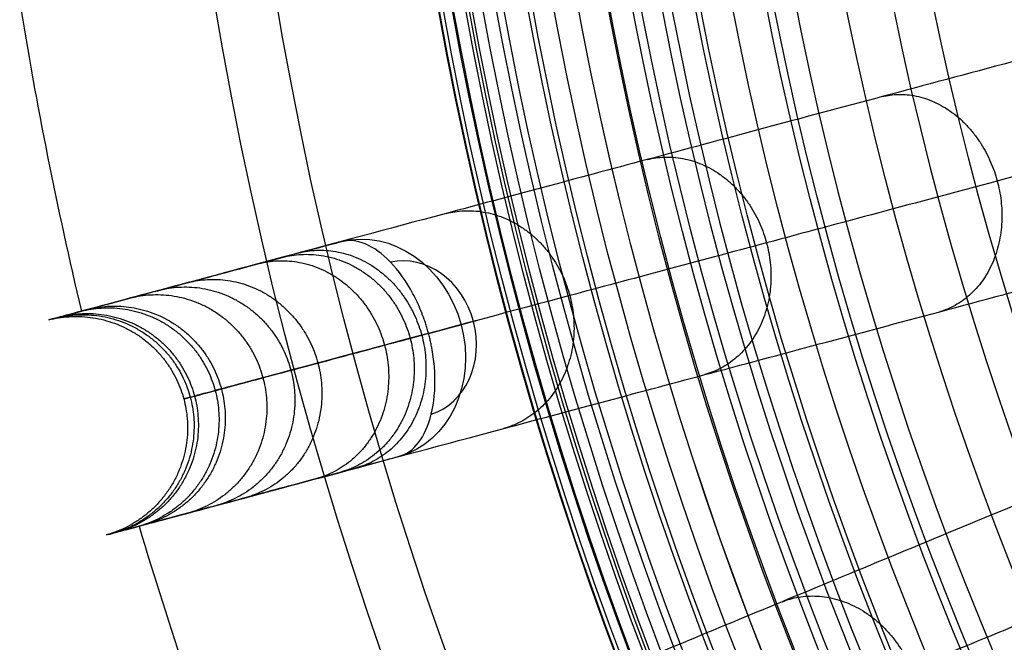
# Model space of a CAD drawing. Header units: millimetres. Extents: x -683 to -355, y -164 to 164.
# Tile 7 of 47: x -680 to -641, y -51 to -26. Entities that reach past the tile are written whole.
import ezdxf

# ---------------------------------------------------------------- set-up
doc = ezdxf.new("R2010")
doc.units = ezdxf.units.MM
doc.layers.add('Ø30', color=7, linetype='Continuous', true_color=0xc80000)

msp = doc.modelspace()

# ---------------------------------------------------------------- linework, layer by layer
at = {"layer": 'Ø30'}
for centre, radius in [((-518.913, 0, 247.279), 155.372), ((-518.913, 0, 244.802), 152.959), ((-518.913, 0, 163.153), 146.693), ((-518.913, 0, 157.442), 146.667), ((-518.913, 0, 167.582), 146.509), ((-518.913, 0, 171.92), 146.154), ((-518.913, 0, 149.261), 146.109), ((-518.913, 0, 176.142), 145.636), ((-518.913, 0, 144.531), 145.497), ((-518.913, 0, 220.268), 145.377), ((-518.913, 0, 180.221), 144.963), ((-518.913, 0, 138.679), 144.436), ((-518.913, 0, 184.133), 144.148), ((-518.913, 0, 187.85), 143.203), ((-518.913, 0, 132.703), 143.013), ((-518.913, 0, 191.174), 142.198), ((-518.913, 0, 126.678), 141.241), ((-518.913, 0, 193.92), 141.238), ((-518.913, 0, 196.939), 140.019), ((-518.913, 0, 120.62), 139.131), ((-518.913, 0, 199.549), 138.797), ((-518.913, 0, 201.094), 137.981), ((-518.913, 0, 114.533), 136.687), ((-518.913, 0, 203.795), 136.485), ((-518.913, 0, 233.043), 135.245), ((-518.913, 0, 108.426), 133.919), ((-518.913, 0, 204.972), 133.63), ((-518.913, 0, 102.304), 130.835), ((-518.913, 0, 96.176), 127.445), ((-518.913, 0, 90.049), 123.759)]:
    msp.add_circle(centre, radius, dxfattribs=at)
at = {"layer": 'Ø30', "extrusion": (0, 0, -1)}
for centre, radius in [((518.913, 0, -264.322), 140.09), ((518.913, 0, -264.322), 137.615), ((518.913, 0, -263.15), 132.777), ((518.913, 0, -259.893), 129.011)]:
    msp.add_circle(centre, radius, dxfattribs=at)
at = {"layer": 'Ø30'}
for start, end in [(189.04858, 193.45142), (196.54858, 200.95142)]:
    msp.add_arc((-518.913, 0, 142.413), 162.998, start, end, dxfattribs=at)
at = {"layer": 'Ø30', "extrusion": (-0.499105, -0.133735, -0.85616)}
for start, end in [(180.7094, 270), (270, 359.2906)]:
    msp.add_arc((-134.305, 668.824, 156.667), 4.405, start, end, dxfattribs=at)
at = {"layer": 'Ø30', "extrusion": (0.499105, 0.133735, 0.85616)}
for start, end in [(270, 357.784), (182.216, 270)]:
    msp.add_arc((134.305, 668.824, -153.552), 3.115, start, end, dxfattribs=at)
at = {"layer": 'Ø30', "extrusion": (-0.258819, 0.965926, -1.06753e-15)}
msp.add_arc((653.572, 211.457, 134.305), 4.405, 123.6054, 211.114, dxfattribs=at)
at = {"layer": 'Ø30'}
for points, knots in [([(-611.247, -20.181, 26.484), (-615.504, -21.321, 30.877), (-619.673, -22.438, 35.38), (-623.718, -23.522, 39.983), (-627.684, -24.585, 44.496), (-631.548, -25.62, 49.123), (-635.269, -26.617, 53.854), (-638.901, -27.591, 58.473), (-642.414, -28.532, 63.21), (-645.761, -29.429, 68.054), (-649.017, -30.301, 72.765), (-652.13, -31.135, 77.597), (-655.054, -31.918, 82.537), (-657.89, -32.679, 87.33), (-660.559, -33.394, 92.242), (-663.008, -34.05, 97.259), (-665.383, -34.686, 102.125), (-667.558, -35.269, 107.102), (-669.483, -35.785, 112.177), (-671.354, -36.286, 117.108), (-672.989, -36.724, 122.135), (-674.341, -37.086, 127.246), (-675.661, -37.44, 132.235), (-676.708, -37.721, 137.295), (-677.44, -37.917, 142.413), (-677.44, -37.917, 142.416), (-677.44, -37.917, 142.419), (-677.441, -37.917, 142.422), (-677.91, -38.043, 145.703), (-678.249, -38.134, 149.008), (-678.463, -38.191, 152.318), (-678.673, -38.247, 155.576), (-678.761, -38.271, 158.847), (-678.729, -38.262, 162.112), (-678.698, -38.254, 165.301), (-678.551, -38.215, 168.495), (-678.288, -38.144, 171.673), (-678.033, -38.076, 174.749), (-677.668, -37.978, 177.824), (-677.187, -37.849, 180.871), (-676.727, -37.726, 183.79), (-676.159, -37.574, 186.703), (-675.476, -37.39, 189.576), (-674.829, -37.217, 192.296), (-674.073, -37.015, 195.004), (-673.201, -36.781, 197.657), (-672.793, -36.672, 198.899), (-672.357, -36.555, 200.134), (-671.43, -36.306, 202.577), (-670.936, -36.174, 203.789), (-670.412, -36.034, 204.984), (-669.918, -35.901, 206.112), (-669.394, -35.761, 207.228), (-668.84, -35.613, 208.325), (-668.31, -35.47, 209.376), (-667.749, -35.32, 210.414), (-667.158, -35.162, 211.429)], [0, 0, 0, 0, 21.204799, 21.204799, 21.204799, 41.99698, 41.99698, 41.99698, 62.294163, 62.294163, 62.294163, 82.036498, 82.036498, 82.036498, 101.193153, 101.193153, 101.193153, 119.768949, 119.768949, 119.768949, 137.816316, 137.816316, 137.816316, 155.433498, 155.433498, 155.433498, 155.443084, 155.443084, 155.443084, 166.745582, 166.745582, 166.745582, 177.871129, 177.871129, 177.871129, 188.740149, 188.740149, 188.740149, 199.26457, 199.26457, 199.26457, 209.352232, 209.352232, 209.352232, 218.911491, 218.911491, 218.911491, 223.383634, 223.383634, 227.855231, 227.855231, 227.855231, 232.074047, 232.074047, 232.074047, 236.114875, 236.114875, 236.114875, 236.114875]), ([(-607.151, -23.643, 29.551), (-611.364, -24.772, 33.903), (-619.515, -26.956, 42.712), (-630.922, -30.013, 56.38), (-641.272, -32.786, 70.346), (-650.428, -35.239, 84.559), (-658.256, -37.337, 98.973), (-664.621, -39.042, 113.539), (-669.393, -40.321, 128.214), (-672.091, -41.044, 141.261), (-673.25, -41.354, 152.546), (-673.506, -41.423, 161.997), (-673.082, -41.31, 171.216), (-672.029, -41.027, 180.072), (-670.397, -40.59, 188.427), (-668.243, -40.013, 196.142), (-666.021, -39.417, 202.034), (-664.024, -38.883, 206.287), (-662.964, -38.598, 208.246), (-662.42, -38.453, 209.181)], [0, 0, 0, 0, 21.206687, 42.000163, 62.298384, 82.041442, 101.198015, 119.773444, 137.819283, 155.44352, 166.748088, 177.876049, 188.747485, 199.274348, 209.364632, 218.926927, 227.876161, 232.097972, 236.141838, 236.141838, 236.141838, 236.141838]), ([(-664.878, -43.672, 211.429), (-665.469, -43.83, 210.414), (-666.029, -43.98, 209.376), (-666.56, -44.122, 208.325), (-667.114, -44.271, 207.228), (-667.638, -44.411, 206.112), (-668.132, -44.544, 204.984), (-668.656, -44.684, 203.789), (-669.15, -44.816, 202.577), (-670.077, -45.065, 200.134), (-670.512, -45.181, 198.899), (-670.921, -45.291, 197.657), (-671.793, -45.524, 195.004), (-672.548, -45.727, 192.296), (-673.195, -45.9, 189.576), (-673.878, -46.083, 186.703), (-674.447, -46.236, 183.79), (-674.907, -46.359, 180.871), (-675.387, -46.488, 177.824), (-675.753, -46.586, 174.749), (-676.008, -46.654, 171.673), (-676.271, -46.724, 168.495), (-676.418, -46.764, 165.301), (-676.449, -46.772, 162.112), (-676.481, -46.781, 158.847), (-676.393, -46.757, 155.576), (-676.183, -46.701, 152.318), (-675.969, -46.643, 149.008), (-675.63, -46.553, 145.703), (-675.161, -46.427, 142.422), (-675.16, -46.427, 142.419), (-675.16, -46.427, 142.416), (-675.159, -46.427, 142.413), (-674.428, -46.23, 137.295), (-673.38, -45.95, 132.235), (-672.061, -45.596, 127.246), (-670.709, -45.234, 122.135), (-669.073, -44.796, 117.108), (-667.203, -44.295, 112.177), (-665.278, -43.779, 107.102), (-663.103, -43.196, 102.125), (-660.728, -42.56, 97.259), (-658.278, -41.903, 92.242), (-655.61, -41.188, 87.33), (-652.774, -40.428, 82.537), (-649.85, -39.645, 77.597), (-646.736, -38.811, 72.765), (-643.481, -37.938, 68.054), (-640.133, -37.041, 63.21), (-636.621, -36.1, 58.473), (-632.989, -35.127, 53.854), (-629.268, -34.13, 49.123), (-625.404, -33.094, 44.496), (-621.438, -32.032, 39.983), (-617.393, -30.948, 35.38), (-613.224, -29.831, 30.877), (-608.967, -28.69, 26.484)], [0, 0, 0, 0, 4.040828, 4.040828, 4.040828, 8.259644, 8.259644, 8.259644, 12.731241, 12.731241, 17.203384, 17.203384, 17.203384, 26.762643, 26.762643, 26.762643, 36.850305, 36.850305, 36.850305, 47.374726, 47.374726, 47.374726, 58.243746, 58.243746, 58.243746, 69.369292, 69.369292, 69.369292, 80.671791, 80.671791, 80.671791, 80.681377, 80.681377, 80.681377, 98.298559, 98.298559, 98.298559, 116.345926, 116.345926, 116.345926, 134.921722, 134.921722, 134.921722, 154.078377, 154.078377, 154.078377, 173.820712, 173.820712, 173.820712, 194.117895, 194.117895, 194.117895, 214.910076, 214.910076, 214.910076, 236.114875, 236.114875, 236.114875, 236.114875]), ([(-607.823, -32.06, 26.484), (-611.895, -33.747, 30.877), (-615.882, -35.398, 35.38), (-619.751, -37.001, 39.983), (-623.545, -38.572, 44.496), (-627.24, -40.103, 49.123), (-630.799, -41.577, 53.854), (-634.274, -43.016, 58.473), (-637.633, -44.408, 63.21), (-640.835, -45.734, 68.054), (-643.949, -47.024, 72.765), (-646.927, -48.257, 77.597), (-649.723, -49.415, 82.537), (-652.436, -50.539, 87.33), (-654.988, -51.596, 92.242), (-657.331, -52.567, 97.259), (-659.602, -53.508, 102.125), (-661.683, -54.37, 107.102), (-663.524, -55.132, 112.177), (-665.313, -55.873, 117.108), (-666.878, -56.521, 122.135), (-668.17, -57.057, 127.246), (-669.433, -57.579, 132.235), (-670.434, -57.994, 137.295), (-671.134, -58.284, 142.413), (-671.135, -58.284, 142.416), (-671.135, -58.285, 142.419), (-671.135, -58.285, 142.422), (-671.584, -58.471, 145.703), (-671.909, -58.605, 149.008), (-672.113, -58.69, 152.318), (-672.314, -58.773, 155.576), (-672.398, -58.808, 158.847), (-672.368, -58.795, 162.112), (-672.338, -58.783, 165.301), (-672.197, -58.725, 168.495), (-671.946, -58.62, 171.673), (-671.702, -58.519, 174.749), (-671.352, -58.375, 177.824), (-670.893, -58.184, 180.871), (-670.453, -58.002, 183.79), (-669.909, -57.777, 186.703), (-669.256, -57.506, 189.576), (-668.637, -57.25, 192.296), (-667.914, -56.95, 195.004), (-667.08, -56.605, 197.657), (-666.69, -56.443, 198.899), (-666.273, -56.271, 200.134), (-665.386, -55.903, 202.577), (-664.914, -55.708, 203.789), (-664.413, -55.5, 204.984), (-663.94, -55.304, 206.112), (-663.439, -55.097, 207.228), (-662.909, -54.877, 208.325), (-662.402, -54.667, 209.376), (-661.866, -54.445, 210.414), (-661.3, -54.211, 211.429)], [0, 0, 0, 0, 21.204799, 21.204799, 21.204799, 41.99698, 41.99698, 41.99698, 62.294163, 62.294163, 62.294163, 82.036498, 82.036498, 82.036498, 101.193153, 101.193153, 101.193153, 119.768949, 119.768949, 119.768949, 137.816316, 137.816316, 137.816316, 155.433498, 155.433498, 155.433498, 155.443084, 155.443084, 155.443084, 166.745582, 166.745582, 166.745582, 177.871129, 177.871129, 177.871129, 188.740149, 188.740149, 188.740149, 199.26457, 199.26457, 199.26457, 209.352232, 209.352232, 209.352232, 218.911491, 218.911491, 218.911491, 223.383634, 223.383634, 227.855231, 227.855231, 227.855231, 232.074047, 232.074047, 232.074047, 236.114875, 236.114875, 236.114875, 236.114875]), ([(-603.31, -34.959, 29.551), (-607.34, -36.628, 33.903), (-615.135, -39.857, 42.712), (-626.046, -44.376, 56.38), (-635.946, -48.477, 70.346), (-644.704, -52.104, 84.559), (-652.19, -55.205, 98.973), (-658.278, -57.727, 113.539), (-662.843, -59.618, 128.214), (-665.423, -60.687, 141.261), (-666.531, -61.146, 152.546), (-666.776, -61.247, 161.997), (-666.371, -61.079, 171.216), (-665.364, -60.662, 180.072), (-663.803, -60.016, 188.427), (-661.742, -59.162, 196.142), (-659.617, -58.282, 202.034), (-657.708, -57.491, 206.287), (-656.694, -57.071, 208.246), (-656.173, -56.855, 209.181)], [0, 0, 0, 0, 21.206687, 42.000163, 62.298384, 82.041442, 101.198015, 119.773444, 137.819283, 155.44352, 166.748088, 177.876049, 188.747485, 199.274348, 209.364632, 218.926927, 227.876161, 232.097972, 236.141838, 236.141838, 236.141838, 236.141838]), ([(-663.708, -38.798, 215.126), (-663.724, -38.736, 215.126), (-663.741, -38.675, 215.125), (-663.759, -38.613, 215.123), (-663.777, -38.552, 215.121), (-663.796, -38.491, 215.117), (-663.835, -38.37, 215.108), (-663.855, -38.31, 215.103), (-663.918, -38.131, 215.082), (-663.963, -38.013, 215.064), (-664.105, -37.664, 214.997), (-664.21, -37.44, 214.934), (-664.324, -37.226, 214.854), (-664.585, -36.74, 214.672), (-664.888, -36.317, 214.404), (-665.214, -35.979, 214.062), (-665.539, -35.642, 213.721), (-665.88, -35.396, 213.315), (-666.214, -35.256, 212.863), (-666.548, -35.116, 212.412), (-666.869, -35.084, 211.925), (-667.158, -35.162, 211.429)], [0, 0, 0, 0, 0.217298, 0.217298, 0.217298, 0.434342, 0.434342, 0.651386, 0.651386, 1.085525, 1.085525, 1.954213, 1.954213, 1.954213, 3.937468, 3.937468, 3.937468, 5.915593, 5.915593, 5.915593, 7.892081, 7.892081, 7.892081, 7.892081]), ([(-664.878, -43.672, 211.429), (-664.589, -43.594, 211.925), (-664.327, -43.406, 212.412), (-664.108, -43.118, 212.863), (-663.888, -42.829, 213.315), (-663.716, -42.447, 213.721), (-663.603, -41.992, 214.062), (-663.489, -41.536, 214.404), (-663.438, -41.018, 214.672), (-663.456, -40.467, 214.854), (-663.464, -40.225, 214.934), (-663.485, -39.978, 214.997), (-663.536, -39.605, 215.064), (-663.557, -39.48, 215.082), (-663.592, -39.294, 215.103), (-663.604, -39.231, 215.108), (-663.631, -39.107, 215.117), (-663.645, -39.045, 215.121), (-663.66, -38.983, 215.123), (-663.675, -38.921, 215.125), (-663.691, -38.859, 215.126), (-663.708, -38.798, 215.126)], [0, 0, 0, 0, 1.976488, 1.976488, 1.976488, 3.954613, 3.954613, 3.954613, 5.937868, 5.937868, 5.937868, 6.806556, 6.806556, 7.240695, 7.240695, 7.457739, 7.457739, 7.674783, 7.674783, 7.674783, 7.892081, 7.892081, 7.892081, 7.892081]), ([(-657.929, -62.35, 211.429), (-658.494, -62.584, 210.414), (-659.03, -62.807, 209.376), (-659.538, -63.017, 208.325), (-660.068, -63.236, 207.228), (-660.568, -63.444, 206.112), (-661.041, -63.639, 204.984), (-661.543, -63.847, 203.789), (-662.015, -64.043, 202.577), (-662.902, -64.41, 200.134), (-663.318, -64.583, 198.899), (-663.709, -64.744, 197.657), (-664.543, -65.09, 195.004), (-665.265, -65.389, 192.296), (-665.884, -65.645, 189.576), (-666.538, -65.916, 186.703), (-667.081, -66.141, 183.79), (-667.522, -66.324, 180.871), (-667.981, -66.514, 177.824), (-668.33, -66.659, 174.749), (-668.574, -66.76, 171.673), (-668.826, -66.864, 168.495), (-668.966, -66.922, 165.301), (-668.996, -66.934, 162.112), (-669.027, -66.947, 158.847), (-668.942, -66.912, 155.576), (-668.741, -66.829, 152.318), (-668.537, -66.744, 149.008), (-668.213, -66.61, 145.703), (-667.764, -66.424, 142.422), (-667.764, -66.424, 142.419), (-667.763, -66.424, 142.416), (-667.763, -66.424, 142.413), (-667.063, -66.134, 137.295), (-666.061, -65.719, 132.235), (-664.799, -65.196, 127.246), (-663.506, -64.66, 122.135), (-661.942, -64.012, 117.108), (-660.153, -63.271, 112.177), (-658.312, -62.509, 107.102), (-656.231, -61.647, 102.125), (-653.959, -60.706, 97.259), (-651.617, -59.736, 92.242), (-649.065, -58.679, 87.33), (-646.351, -57.555, 82.537), (-643.555, -56.396, 77.597), (-640.577, -55.163, 72.765), (-637.463, -53.873, 68.054), (-634.261, -52.547, 63.21), (-630.902, -51.155, 58.473), (-627.428, -49.716, 53.854), (-623.869, -48.242, 49.123), (-620.173, -46.711, 44.496), (-616.38, -45.14, 39.983), (-612.511, -43.537, 35.38), (-608.523, -41.886, 30.877), (-604.452, -40.199, 26.484)], [0, 0, 0, 0, 4.040828, 4.040828, 4.040828, 8.259644, 8.259644, 8.259644, 12.731241, 12.731241, 17.203384, 17.203384, 17.203384, 26.762643, 26.762643, 26.762643, 36.850305, 36.850305, 36.850305, 47.374726, 47.374726, 47.374726, 58.243746, 58.243746, 58.243746, 69.369292, 69.369292, 69.369292, 80.671791, 80.671791, 80.671791, 80.681377, 80.681377, 80.681377, 98.298559, 98.298559, 98.298559, 116.345926, 116.345926, 116.345926, 134.921722, 134.921722, 134.921722, 154.078377, 154.078377, 154.078377, 173.820712, 173.820712, 173.820712, 194.117895, 194.117895, 194.117895, 214.910076, 214.910076, 214.910076, 236.114875, 236.114875, 236.114875, 236.114875]), ([(-602.878, -43.391, 26.484), (-606.694, -45.594, 30.877), (-610.432, -47.752, 35.38), (-614.059, -49.846, 39.983), (-617.615, -51.899, 44.496), (-621.079, -53.899, 49.123), (-624.415, -55.826, 53.854), (-627.672, -57.706, 58.473), (-630.821, -59.524, 63.21), (-633.822, -61.256, 68.054), (-636.741, -62.942, 72.765), (-639.533, -64.553, 77.597), (-642.154, -66.067, 82.537), (-644.697, -67.535, 87.33), (-647.089, -68.916, 92.242), (-649.285, -70.184, 97.259), (-651.415, -71.413, 102.125), (-653.365, -72.54, 107.102), (-655.091, -73.536, 112.177), (-656.768, -74.504, 117.108), (-658.234, -75.351, 122.135), (-659.446, -76.05, 127.246), (-660.629, -76.734, 132.235), (-661.568, -77.276, 137.295), (-662.224, -77.655, 142.413), (-662.225, -77.655, 142.416), (-662.225, -77.655, 142.419), (-662.225, -77.655, 142.422), (-662.646, -77.898, 145.703), (-662.95, -78.074, 149.008), (-663.142, -78.184, 152.318), (-663.33, -78.293, 155.576), (-663.409, -78.339, 158.847), (-663.38, -78.322, 162.112), (-663.352, -78.306, 165.301), (-663.221, -78.23, 168.495), (-662.985, -78.094, 171.673), (-662.756, -77.962, 174.749), (-662.429, -77.772, 177.824), (-661.998, -77.524, 180.871), (-661.586, -77.286, 183.79), (-661.076, -76.991, 186.703), (-660.463, -76.638, 189.576), (-659.883, -76.303, 192.296), (-659.206, -75.912, 195.004), (-658.424, -75.46, 197.657), (-658.058, -75.249, 198.899), (-657.667, -75.024, 200.134), (-656.836, -74.544, 202.577), (-656.394, -74.288, 203.789), (-655.924, -74.017, 204.984), (-655.481, -73.761, 206.112), (-655.011, -73.49, 207.228), (-654.514, -73.203, 208.325), (-654.039, -72.928, 209.376), (-653.536, -72.638, 210.414), (-653.006, -72.332, 211.429)], [0, 0, 0, 0, 21.204799, 21.204799, 21.204799, 41.99698, 41.99698, 41.99698, 62.294163, 62.294163, 62.294163, 82.036498, 82.036498, 82.036498, 101.193153, 101.193153, 101.193153, 119.768949, 119.768949, 119.768949, 137.816316, 137.816316, 137.816316, 155.433498, 155.433498, 155.433498, 155.443084, 155.443084, 155.443084, 166.745582, 166.745582, 166.745582, 177.871129, 177.871129, 177.871129, 188.740149, 188.740149, 188.740149, 199.26457, 199.26457, 199.26457, 209.352232, 209.352232, 209.352232, 218.911491, 218.911491, 218.911491, 223.383634, 223.383634, 227.855231, 227.855231, 227.855231, 232.074047, 232.074047, 232.074047, 236.114875, 236.114875, 236.114875, 236.114875]), ([(-598.025, -45.676, 29.551), (-601.802, -47.856, 33.903), (-609.11, -52.075, 42.712), (-619.337, -57.98, 56.38), (-628.617, -63.338, 70.346), (-636.826, -68.077, 84.559), (-643.844, -72.129, 98.973), (-649.551, -75.424, 113.539), (-653.83, -77.894, 128.214), (-656.249, -79.291, 141.261), (-657.287, -79.891, 152.546), (-657.517, -80.023, 161.997), (-657.137, -79.804, 171.216), (-656.193, -79.259, 180.072), (-654.73, -78.414, 188.427), (-652.798, -77.299, 196.142), (-650.806, -76.149, 202.034), (-649.016, -75.115, 206.287), (-648.066, -74.567, 208.246), (-647.577, -74.285, 209.181)], [0, 0, 0, 0, 21.206687, 42.000163, 62.298384, 82.041442, 101.198015, 119.773444, 137.819283, 155.44352, 166.748088, 177.876049, 188.747485, 199.274348, 209.364632, 218.926927, 227.876161, 232.097972, 236.141838, 236.141838, 236.141838, 236.141838])]:
    msp.add_open_spline(points, degree=3, knots=knots, dxfattribs=at)
for points, weights, knots in [([(-645.761, -29.429, 68.054), (-642.332, -28.572, 70.581), (-641.207, -32.769, 70.581), (-640.083, -36.966, 70.581), (-643.481, -37.938, 68.054)], [0.994371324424, 0.709948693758, 1, 0.709948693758, 0.994371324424], [7.930188, 7.930188, 7.930188, 15.707963, 15.707963, 23.485739, 23.485739, 23.485739]), ([(-655.054, -31.918, 82.537), (-651.459, -31.016, 84.807), (-650.334, -35.214, 84.807), (-649.209, -39.413, 84.807), (-652.774, -40.428, 82.537)], [0.994503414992, 0.709881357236, 1, 0.709881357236, 0.994503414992], [7.928382, 7.928382, 7.928382, 15.707963, 15.707963, 23.487544, 23.487544, 23.487544]), ([(-663.008, -34.05, 97.259), (-659.245, -33.101, 99.22), (-658.12, -37.301, 99.22), (-656.995, -41.5, 99.22), (-660.728, -42.56, 97.259)], [0.994566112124, 0.709849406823, 1, 0.709849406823, 0.994566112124], [7.927526, 7.927526, 7.927526, 15.707963, 15.707963, 23.488401, 23.488401, 23.488401]), ([(-669.483, -35.785, 112.177), (-665.56, -34.793, 113.766), (-664.435, -38.993, 113.766), (-663.31, -43.192, 113.766), (-667.203, -44.295, 112.177)], [0.994578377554, 0.7098431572, 1, 0.7098431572, 0.994578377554], [7.927358, 7.927358, 7.927358, 15.707963, 15.707963, 23.488569, 23.488569, 23.488569]), ([(-668.84, -35.613, 208.325), (-665.103, -34.668, 206.309), (-663.977, -38.87, 206.309), (-662.851, -43.072, 206.309), (-666.56, -44.122, 208.325)], [0.994812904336, 0.709723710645, 1, 0.709723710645, 0.994812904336], [7.924155, 7.924155, 7.924155, 15.707963, 15.707963, 23.491771, 23.491771, 23.491771]), ([(-670.412, -36.034, 204.984), (-666.573, -35.063, 203.186), (-665.448, -39.264, 203.186), (-664.322, -43.465, 203.186), (-668.132, -44.544, 204.984)], [0.99473984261, 0.709760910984, 1, 0.709760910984, 0.99473984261], [7.925153, 7.925153, 7.925153, 15.707963, 15.707963, 23.490774, 23.490774, 23.490774]), ([(-674.341, -37.086, 127.246), (-670.276, -36.057, 128.394), (-669.151, -40.256, 128.394), (-668.026, -44.455, 128.394), (-672.061, -45.596, 127.246)], [0.994559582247, 0.709852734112, 1, 0.709852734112, 0.994559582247], [7.927615, 7.927615, 7.927615, 15.707963, 15.707963, 23.488312, 23.488312, 23.488312]), ([(-673.201, -36.781, 197.657), (-669.211, -35.771, 196.256), (-668.086, -39.971, 196.256), (-666.96, -44.17, 196.256), (-670.921, -45.291, 197.657)], [0.994618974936, 0.709822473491, 1, 0.709822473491, 0.994618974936], [7.926803, 7.926803, 7.926803, 15.707963, 15.707963, 23.489123, 23.489123, 23.489123]), ([(-675.476, -37.39, 189.576), (-671.384, -36.354, 188.536), (-670.259, -40.553, 188.536), (-669.133, -44.752, 188.536), (-673.195, -45.9, 189.576)], [0.994562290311, 0.709851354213, 1, 0.709851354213, 0.994562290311], [7.927578, 7.927578, 7.927578, 15.707963, 15.707963, 23.488349, 23.488349, 23.488349]), ([(-677.441, -37.917, 142.422), (-673.273, -36.861, 143.059), (-672.148, -41.059, 143.059), (-671.023, -45.258, 143.059), (-675.161, -46.427, 142.422)], [0.994519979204, 0.709872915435, 1, 0.709872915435, 0.994519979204], [7.928156, 7.928156, 7.928156, 15.707963, 15.707963, 23.487771, 23.487771, 23.487771]), ([(-677.187, -37.849, 180.871), (-673.029, -36.795, 180.171), (-671.904, -40.994, 180.171), (-670.779, -45.193, 180.171), (-674.907, -46.359, 180.871)], [0.994533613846, 0.709865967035, 1, 0.709865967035, 0.994533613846], [7.92797, 7.92797, 7.92797, 15.707963, 15.707963, 23.487957, 23.487957, 23.487957]), ([(-678.729, -38.262, 162.112), (-674.516, -37.194, 162.068), (-673.391, -41.392, 162.068), (-672.266, -45.591, 162.068), (-676.449, -46.772, 162.112)], [0.994515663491, 0.709875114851, 1, 0.709875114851, 0.994515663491], [7.928215, 7.928215, 7.928215, 15.707963, 15.707963, 23.487712, 23.487712, 23.487712]), ([(-678.463, -38.191, 152.318), (-674.259, -37.125, 152.608), (-673.134, -41.323, 152.608), (-672.009, -45.522, 152.608), (-676.183, -46.701, 152.318)], [0.994518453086, 0.709873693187, 1, 0.709873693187, 0.994518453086], [7.928177, 7.928177, 7.928177, 15.707963, 15.707963, 23.48775, 23.48775, 23.48775]), ([(-678.288, -38.144, 171.673), (-674.09, -37.079, 171.301), (-672.965, -41.278, 171.301), (-671.84, -45.477, 171.301), (-676.008, -46.654, 171.673)], [0.994520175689, 0.709872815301, 1, 0.709872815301, 0.994520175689], [7.928153, 7.928153, 7.928153, 15.707963, 15.707963, 23.487773, 23.487773, 23.487773]), ([(-649.723, -49.415, 82.537), (-646.277, -48.051, 84.807), (-644.613, -52.067, 84.807), (-642.95, -56.083, 84.807), (-646.351, -57.555, 82.537)], [0.994503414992, 0.709881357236, 1, 0.709881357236, 0.994503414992], [7.928382, 7.928382, 7.928382, 15.707963, 15.707963, 23.487544, 23.487544, 23.487544])]:
    msp.add_rational_spline(points, weights, degree=2, knots=knots, dxfattribs=at)

doc.saveas('drawing.dxf')
